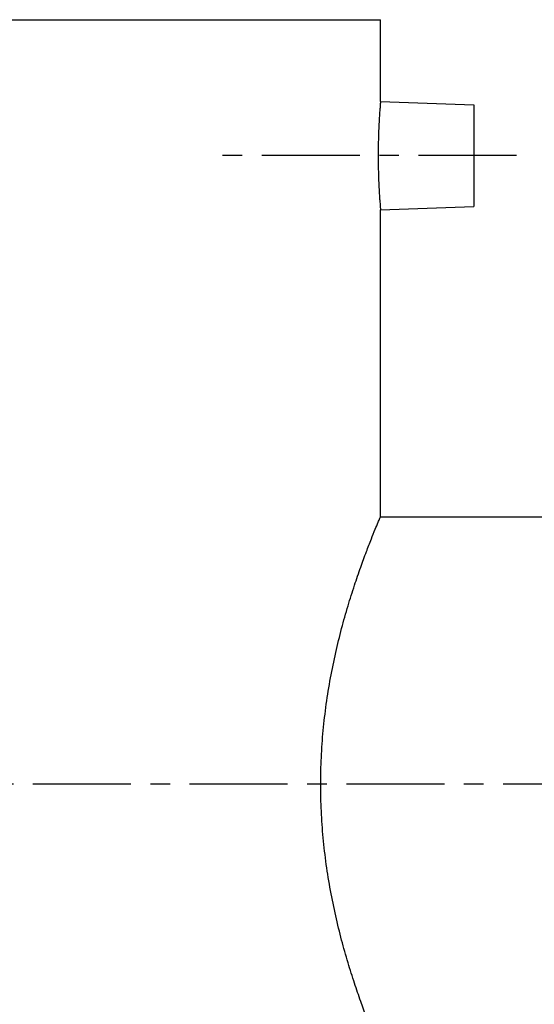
# Model space of a CAD drawing. Header units: millimetres. Extents: x 72 to 496, y 130 to 328.
# Tile 37 of 39: x 132 to 193, y 199 to 315. Entities that reach past the tile are written whole.
import ezdxf

# ---------------------------------------------------------------- set-up
doc = ezdxf.new("R2010")
doc.units = ezdxf.units.MM
doc.header["$LTSCALE"] = 30.734
doc.linetypes.add('CENTER', pattern=[0.6, 0.375, -0.075, 0.075, -0.075])
doc.layers.get('0').update_dxf_attribs({"linetype": 'CONTINUOUS'})
doc.layers.add('DEFAULT_1', color=7, linetype='CENTER')

msp = doc.modelspace()

# ---------------------------------------------------------------- linework, layer by layer
at = {"color": 7, "linetype": 'CONTINUOUS'}
for p, q in [((106.82, 314.95), (174.82, 314.95)), ((174.82, 305.34), (174.82, 314.95)), ((174.82, 305.34), (185.82, 304.95)), ((185.82, 304.95), (185.82, 292.95)), ((174.82, 292.57), (185.82, 292.95)), ((174.82, 256.45), (174.82, 292.57)), ((174.82, 256.45), (270.82, 256.45))]:
    msp.add_line(p, q, dxfattribs=at)
for points, knots in [([(174.82, 305.34), (174.82, 305.31), (174.81, 305.22), (174.8, 305), (174.77, 304.65), (174.73, 304.17), (174.69, 303.58), (174.65, 302.88), (174.61, 302.1), (174.58, 301.25), (174.56, 300.35), (174.55, 299.42), (174.55, 298.48), (174.56, 297.55), (174.58, 296.65), (174.61, 295.8), (174.65, 295.02), (174.69, 294.33), (174.73, 293.73), (174.77, 293.26), (174.8, 292.9), (174.81, 292.69), (174.82, 292.59), (174.82, 292.57)], [0, 0, 0, 0, 0.005606, 0.022621, 0.050651, 0.08855, 0.135255, 0.190129, 0.251657, 0.318788, 0.389609, 0.463038, 0.537001, 0.610425, 0.681248, 0.748368, 0.809899, 0.864759, 0.911458, 0.949323, 0.977343, 0.994381, 1, 1, 1, 1]), ([(174.82, 193.45), (174.8, 193.51), (174.71, 193.72), (174.5, 194.21), (174.16, 195.03), (173.7, 196.19), (173.12, 197.67), (172.46, 199.49), (171.73, 201.61), (170.97, 204.01), (170.22, 206.66), (169.53, 209.49), (168.92, 212.46), (168.42, 215.52), (168.06, 218.64), (167.84, 221.79), (167.76, 224.95), (167.84, 228.12), (168.06, 231.27), (168.42, 234.38), (168.92, 237.45), (169.53, 240.42), (170.22, 243.25), (170.97, 245.89), (171.73, 248.3), (172.46, 250.42), (173.12, 252.23), (173.7, 253.72), (174.16, 254.87), (174.5, 255.69), (174.71, 256.18), (174.8, 256.4), (174.82, 256.45)], [0, 0, 0, 0, 0.002715, 0.010892, 0.024531, 0.043675, 0.068233, 0.098094, 0.132804, 0.171887, 0.214401, 0.259589, 0.306425, 0.354341, 0.402704, 0.451333, 0.5, 0.548666, 0.597295, 0.645658, 0.693575, 0.740411, 0.785599, 0.828113, 0.867196, 0.901906, 0.931767, 0.956325, 0.975469, 0.989107, 0.997285, 1, 1, 1, 1])]:
    msp.add_open_spline(points, degree=3, knots=knots, dxfattribs=at)
at = {"layer": 'DEFAULT_1', "color": 2, "linetype": 'CENTER'}
for p, q in [((190.82, 298.95), (155.82, 298.95)), ((495.82, 224.95), (71.82, 224.95))]:
    msp.add_line(p, q, dxfattribs=at)

doc.saveas('drawing.dxf')
